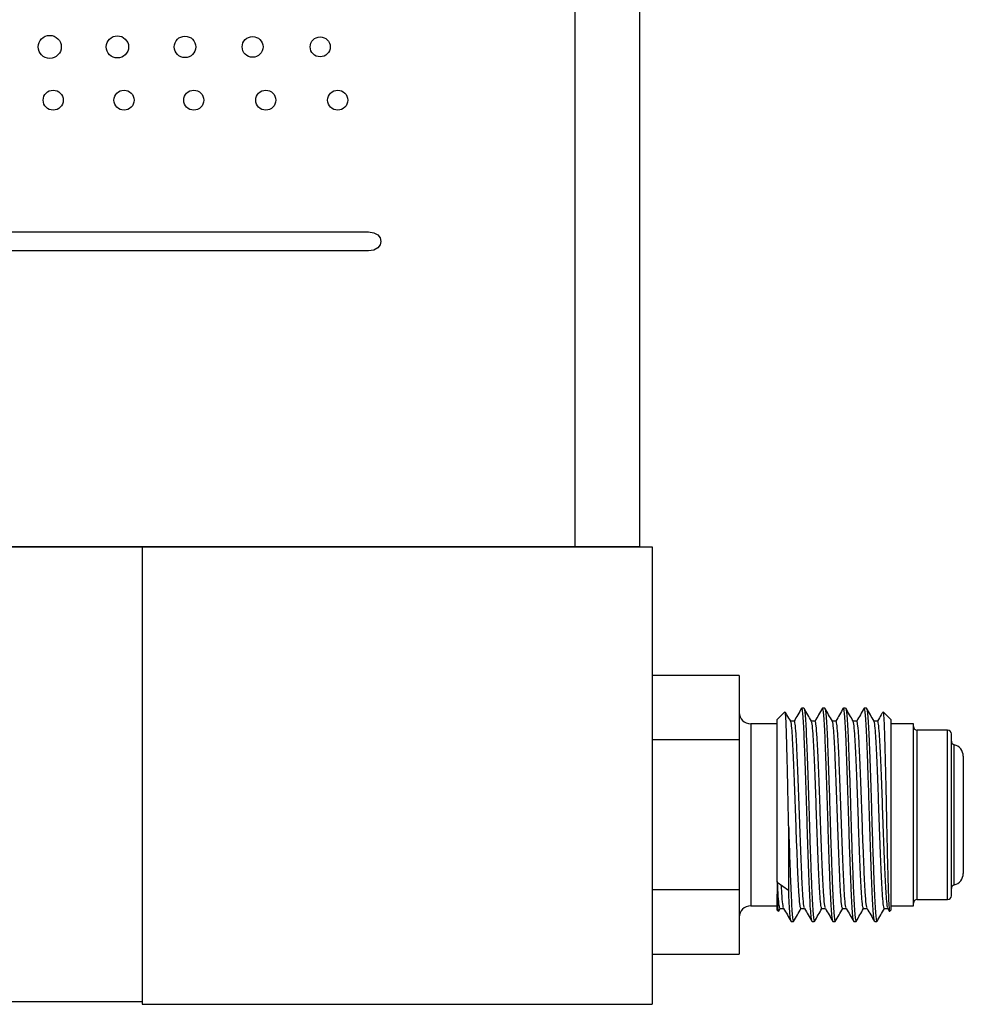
# Model space of a CAD drawing. Header units: inches. Extents: x 5.8 to 27.8, y 4.6 to 17.8.
# Tile 5 of 19: x 12.6 to 15.1, y 8.6 to 11.2. Entities that reach past the tile are written whole.
import ezdxf

# ---------------------------------------------------------------- set-up
doc = ezdxf.new("R2010")
doc.units = ezdxf.units.IN
doc.header["$LTSCALE"] = 2
doc.header["$MEASUREMENT"] = 0

msp = doc.modelspace()

# ---------------------------------------------------------------- linework, layer by layer
at = {"color": 7, "linetype": 'Continuous', "lineweight": 25}
for p, q in [((14.0767, 13.5055), (14.0767, 9.7745)), ((14.2467, 13.5055), (14.2467, 9.7745)), ((11.5327, 10.6048), (13.5322, 10.6047)), ((13.5322, 10.5547), (11.5327, 10.5548)), ((11.2207, 9.7745), (14.0767, 9.7745)), ((11.7954, 9.7733), (12.9354, 9.7733)), ((12.9354, 9.7733), (12.9354, 8.5733)), ((12.9354, 9.7733), (12.9354, 8.5663)), ((12.9354, 9.7733), (14.2804, 9.7733)), ((14.0767, 9.7745), (14.2467, 9.7745)), ((14.2804, 9.7733), (14.2804, 8.5663)), ((14.5104, 9.4343), (14.2804, 9.4343)), ((14.5104, 9.4343), (14.5104, 9.2646)), ((14.6309, 9.3383), (14.6104, 9.3178)), ((14.6808, 9.3478), (14.675, 9.3478)), ((14.7358, 9.3478), (14.73, 9.3478)), ((14.7908, 9.3478), (14.785, 9.3478)), ((14.8458, 9.3478), (14.84, 9.3478)), ((14.9104, 9.3178), (14.8899, 9.3383)), ((14.6104, 9.3063), (14.5404, 9.3063)), ((14.6104, 8.8884), (14.6104, 9.3178)), ((14.6554, 9.3138), (14.6456, 9.3138)), ((14.7104, 9.3138), (14.7006, 9.3138)), ((14.7654, 9.3138), (14.7556, 9.3138)), ((14.8204, 9.3138), (14.8106, 9.3138)), ((14.8754, 9.3138), (14.8656, 9.3138)), ((14.9104, 9.3178), (14.9104, 8.8148)), ((14.9698, 9.3063), (14.9104, 9.3063)), ((14.9698, 8.8263), (14.9698, 9.3063)), ((15.0598, 9.2898), (14.9798, 9.2898)), ((15.0698, 8.8528), (15.0698, 9.2798)), ((14.5104, 9.2646), (14.2804, 9.2646)), ((14.5104, 9.2646), (14.5104, 8.868)), ((15.1013, 9.2208), (15.1013, 8.9118)), ((14.6404, 9.0371), (14.6404, 8.8672)), ((14.6104, 8.8884), (14.6404, 8.8672)), ((14.5104, 8.868), (14.2804, 8.868)), ((14.5104, 8.868), (14.5104, 8.6983)), ((14.6407, 8.8672), (14.6404, 8.8672)), ((14.6104, 8.8148), (14.6104, 8.8572)), ((14.9798, 8.8428), (15.0598, 8.8428)), ((14.5404, 8.8263), (14.6104, 8.8263)), ((14.6104, 8.8148), (14.6133, 8.8119)), ((14.614, 8.8116), (14.6181, 8.8188)), ((14.6179, 8.8188), (14.6277, 8.8188)), ((14.6729, 8.8188), (14.6827, 8.8188)), ((14.7279, 8.8188), (14.7377, 8.8188)), ((14.7829, 8.8188), (14.7927, 8.8188)), ((14.8379, 8.8188), (14.8477, 8.8188)), ((14.8929, 8.8188), (14.9027, 8.8188)), ((14.9024, 8.8192), (14.9068, 8.8116)), ((14.9075, 8.8119), (14.9104, 8.8148)), ((14.9104, 8.8263), (14.9698, 8.8263)), ((14.6475, 8.7848), (14.6533, 8.7848)), ((14.7025, 8.7848), (14.7083, 8.7848)), ((14.7575, 8.7848), (14.7633, 8.7848)), ((14.8125, 8.7848), (14.8183, 8.7848)), ((14.8675, 8.7848), (14.8733, 8.7848)), ((14.2804, 8.6983), (14.5104, 8.6983)), ((11.7954, 8.5733), (12.9354, 8.5733)), ((12.9354, 8.5663), (14.2804, 8.5663))]:
    msp.add_line(p, q, dxfattribs=at)
at = {"color": 8, "linetype": 'Continuous', "lineweight": 25}
for p, q in [((14.5404, 9.3063), (14.5404, 8.8263)), ((14.9798, 8.8428), (14.9798, 9.2898)), ((15.0598, 8.8428), (15.0598, 9.2898)), ((15.0774, 8.8812), (15.0774, 9.2514))]:
    msp.add_line(p, q, dxfattribs=at)
at = {"color": 7, "linetype": 'Continuous', "lineweight": 25}
for centre, radius, start, end in [((14.5404, 9.3363), 0.03, 180, 270), ((14.9798, 9.2998), 0.01, 180, 270), ((15.0598, 9.2798), 0.01, 0, 90), ((15.0798, 9.2611), 0.01, 180, 256.0566), ((15.0698, 9.2208), 0.0315, 0, 76.0566), ((15.0698, 8.9118), 0.0315, 283.9434, 0), ((15.0798, 8.8715), 0.01, 103.9434, 180), ((14.9798, 8.8328), 0.01, 90, 180), ((15.0598, 8.8528), 0.01, 270, 0), ((14.5404, 8.7963), 0.03, 90, 180)]:
    msp.add_arc(centre, radius, start, end, dxfattribs=at)
for points in [[(12.6608, 11.0929), (12.6608, 11.1096), (12.6745, 11.1232), (12.6913, 11.1232)], [(12.6913, 11.1232), (12.7081, 11.1232), (12.7218, 11.1096), (12.7218, 11.0929)], [(12.8402, 11.0929), (12.8402, 11.1091), (12.8534, 11.1222), (12.8697, 11.1222)], [(12.8697, 11.1222), (12.8859, 11.1222), (12.8992, 11.1091), (12.8992, 11.0929)], [(13.0195, 11.0929), (13.0195, 11.1085), (13.0323, 11.1212), (13.048, 11.1212)], [(13.048, 11.1212), (13.0637, 11.1212), (13.0765, 11.1085), (13.0765, 11.0929)], [(13.1989, 11.0929), (13.1989, 11.108), (13.2112, 11.1202), (13.2264, 11.1202)], [(13.2264, 11.1202), (13.2416, 11.1202), (13.2539, 11.108), (13.2539, 11.0929)], [(13.3782, 11.0929), (13.3782, 11.1074), (13.3901, 11.1192), (13.4048, 11.1192)], [(13.4048, 11.1192), (13.4194, 11.1192), (13.4313, 11.1074), (13.4313, 11.0929)], [(12.6913, 11.0626), (12.6745, 11.0626), (12.6608, 11.0762), (12.6608, 11.0929)], [(12.7218, 11.0929), (12.7218, 11.0762), (12.7081, 11.0626), (12.6913, 11.0626)], [(12.8697, 11.0636), (12.8534, 11.0636), (12.8402, 11.0767), (12.8402, 11.0929)], [(12.8992, 11.0929), (12.8992, 11.0767), (12.8859, 11.0636), (12.8697, 11.0636)], [(13.048, 11.0646), (13.0323, 11.0646), (13.0195, 11.0773), (13.0195, 11.0929)], [(13.0765, 11.0929), (13.0765, 11.0773), (13.0637, 11.0646), (13.048, 11.0646)], [(13.2264, 11.0656), (13.2112, 11.0656), (13.1989, 11.0778), (13.1989, 11.0929)], [(13.2539, 11.0929), (13.2539, 11.0778), (13.2416, 11.0656), (13.2264, 11.0656)], [(13.4048, 11.0666), (13.3901, 11.0666), (13.3782, 11.0784), (13.3782, 11.0929)], [(13.4313, 11.0929), (13.4313, 11.0784), (13.4194, 11.0666), (13.4048, 11.0666)], [(12.6739, 10.9523), (12.6739, 10.9668), (12.6858, 10.9786), (12.7004, 10.9786)], [(12.7004, 10.9786), (12.715, 10.9786), (12.7269, 10.9668), (12.7269, 10.9523)], [(12.8607, 10.9523), (12.8607, 10.9668), (12.8726, 10.9786), (12.8872, 10.9786)], [(12.8872, 10.9786), (12.9018, 10.9786), (12.9137, 10.9668), (12.9137, 10.9523)], [(13.0446, 10.9523), (13.0446, 10.9668), (13.0565, 10.9786), (13.0711, 10.9786)], [(13.0711, 10.9786), (13.0857, 10.9786), (13.0976, 10.9668), (13.0976, 10.9523)], [(13.2345, 10.9523), (13.2345, 10.9668), (13.2464, 10.9786), (13.261, 10.9786)], [(13.261, 10.9786), (13.2757, 10.9786), (13.2875, 10.9668), (13.2875, 10.9523)], [(13.4244, 10.9522), (13.4244, 10.9668), (13.4363, 10.9786), (13.451, 10.9786)], [(13.451, 10.9786), (13.4656, 10.9786), (13.4774, 10.9668), (13.4774, 10.9522)], [(12.7004, 10.9259), (12.6858, 10.9259), (12.6739, 10.9377), (12.6739, 10.9523)], [(12.7269, 10.9523), (12.7269, 10.9377), (12.715, 10.9259), (12.7004, 10.9259)], [(12.8872, 10.9259), (12.8726, 10.9259), (12.8607, 10.9377), (12.8607, 10.9523)], [(12.9137, 10.9523), (12.9137, 10.9377), (12.9018, 10.9259), (12.8872, 10.9259)], [(13.0711, 10.9259), (13.0565, 10.9259), (13.0446, 10.9377), (13.0446, 10.9523)], [(13.0976, 10.9523), (13.0976, 10.9377), (13.0857, 10.9259), (13.0711, 10.9259)], [(13.261, 10.9259), (13.2464, 10.9259), (13.2345, 10.9377), (13.2345, 10.9523)], [(13.2875, 10.9523), (13.2875, 10.9377), (13.2757, 10.9259), (13.261, 10.9259)], [(13.4509, 10.9259), (13.4363, 10.9259), (13.4244, 10.9377), (13.4244, 10.9522)], [(13.4774, 10.9522), (13.4774, 10.9377), (13.4656, 10.9259), (13.4509, 10.9259)], [(13.5322, 10.6047), (13.5761, 10.6047), (13.5761, 10.5547), (13.5322, 10.5547)], [(14.6104, 8.8905), (14.6104, 8.8781), (14.6104, 8.867), (14.6104, 8.8572)]]:
    msp.add_open_spline(points, degree=3, dxfattribs=at)
for points, knots in [([(14.6404, 9.0371), (14.6401, 9.0527), (14.6395, 9.0843), (14.6386, 9.1311), (14.6376, 9.1763), (14.6366, 9.2176), (14.6357, 9.2546), (14.6348, 9.2857), (14.6338, 9.3105), (14.6329, 9.3276), (14.632, 9.3376), (14.6314, 9.3379), (14.6311, 9.338)], [0, 0, 0, 0, 0.1008886, 0.2047268, 0.3056248, 0.4095082, 0.509449, 0.6123088, 0.7116707, 0.8139751, 0.912354, 1, 1, 1, 1]), ([(14.6459, 9.3133), (14.6426, 9.319), (14.6379, 9.3271), (14.6332, 9.3352), (14.6318, 9.3376)], [0, 0, 0, 0, 0.7004997, 1, 1, 1, 1]), ([(14.6746, 9.3474), (14.6713, 9.3417), (14.6648, 9.3305), (14.6583, 9.3193), (14.6552, 9.3138)], [0, 0, 0, 0, 0.506632, 1, 1, 1, 1]), ([(14.7021, 8.7862), (14.7017, 8.787), (14.7007, 8.789), (14.6991, 8.8047), (14.6973, 8.8308), (14.6957, 8.866), (14.694, 8.9087), (14.6922, 8.9578), (14.6904, 9.0112), (14.6888, 9.0663), (14.6871, 9.1214), (14.6853, 9.1747), (14.6836, 9.2238), (14.6819, 9.2666), (14.6802, 9.3017), (14.6785, 9.3282), (14.6767, 9.3437), (14.6754, 9.3496), (14.6747, 9.3469), (14.6746, 9.3463)], [0, 0, 0, 0, 0.045076, 0.108184, 0.171291, 0.233184, 0.295076, 0.358184, 0.421291, 0.483184, 0.545076, 0.608184, 0.671291, 0.733184, 0.795076, 0.858184, 0.921291, 0.983184, 1, 1, 1, 1]), ([(14.6808, 9.3478), (14.6813, 9.3467), (14.6824, 9.3447), (14.6842, 9.3279), (14.686, 9.3018), (14.6876, 9.2666), (14.6893, 9.2238), (14.6911, 9.1747), (14.6929, 9.1214), (14.6943, 9.0747), (14.6957, 9.0255), (14.6974, 8.9737), (14.6995, 8.9157), (14.7013, 8.8678), (14.7031, 8.8309), (14.7048, 8.8044), (14.7066, 8.7889), (14.7079, 8.783), (14.7086, 8.7856), (14.7087, 8.7862)], [0, 0, 0, 0, 0.060874, 0.122944, 0.185013, 0.245887, 0.306761, 0.368831, 0.4309, 0.491774, 0.524363, 0.595555, 0.667243, 0.737583, 0.798457, 0.860527, 0.922596, 0.98347, 1, 1, 1, 1]), ([(14.7009, 9.3133), (14.6976, 9.319), (14.6911, 9.3304), (14.6845, 9.3417), (14.6812, 9.3474)], [0, 0, 0, 0, 0.499962, 1, 1, 1, 1]), ([(14.7296, 9.3474), (14.7263, 9.3417), (14.7198, 9.3305), (14.7133, 9.3193), (14.7102, 9.3138)], [0, 0, 0, 0, 0.506632, 1, 1, 1, 1]), ([(14.7571, 8.7862), (14.7567, 8.787), (14.7557, 8.789), (14.7541, 8.8047), (14.7523, 8.8308), (14.7507, 8.866), (14.749, 8.9087), (14.7472, 8.9578), (14.7454, 9.0112), (14.7438, 9.0663), (14.7421, 9.1214), (14.7403, 9.1747), (14.7386, 9.2238), (14.7369, 9.2666), (14.7352, 9.3017), (14.7335, 9.3282), (14.7317, 9.3437), (14.7304, 9.3496), (14.7297, 9.3469), (14.7296, 9.3463)], [0, 0, 0, 0, 0.045076, 0.108184, 0.171291, 0.233184, 0.295076, 0.358184, 0.421291, 0.483184, 0.545076, 0.608184, 0.671291, 0.733184, 0.795076, 0.858184, 0.921291, 0.983184, 1, 1, 1, 1]), ([(14.7358, 9.3478), (14.7363, 9.3467), (14.7374, 9.3447), (14.7392, 9.3279), (14.741, 9.3018), (14.7426, 9.2666), (14.7443, 9.2238), (14.7461, 9.1747), (14.7479, 9.1214), (14.7493, 9.0747), (14.7507, 9.0255), (14.7524, 8.9737), (14.7545, 8.9157), (14.7563, 8.8678), (14.7581, 8.8309), (14.7598, 8.8044), (14.7616, 8.7889), (14.7629, 8.783), (14.7636, 8.7856), (14.7637, 8.7862)], [0, 0, 0, 0, 0.060874, 0.122944, 0.185013, 0.245887, 0.306761, 0.368831, 0.4309, 0.491774, 0.524363, 0.595555, 0.667243, 0.737583, 0.798457, 0.860527, 0.922596, 0.98347, 1, 1, 1, 1]), ([(14.7559, 9.3133), (14.7526, 9.319), (14.7461, 9.3304), (14.7395, 9.3417), (14.7362, 9.3474)], [0, 0, 0, 0, 0.499962, 1, 1, 1, 1]), ([(14.7846, 9.3474), (14.7813, 9.3417), (14.7748, 9.3305), (14.7683, 9.3193), (14.7652, 9.3138)], [0, 0, 0, 0, 0.506632, 1, 1, 1, 1]), ([(14.8121, 8.7862), (14.8117, 8.787), (14.8107, 8.789), (14.8091, 8.8047), (14.8073, 8.8308), (14.8057, 8.866), (14.804, 8.9087), (14.8022, 8.9578), (14.8004, 9.0112), (14.7988, 9.0663), (14.7971, 9.1214), (14.7953, 9.1747), (14.7936, 9.2238), (14.7919, 9.2666), (14.7902, 9.3017), (14.7885, 9.3282), (14.7867, 9.3437), (14.7854, 9.3496), (14.7847, 9.3469), (14.7846, 9.3463)], [0, 0, 0, 0, 0.045076, 0.108184, 0.171291, 0.233184, 0.295076, 0.358184, 0.421291, 0.483184, 0.545076, 0.608184, 0.671291, 0.733184, 0.795076, 0.858184, 0.921291, 0.983184, 1, 1, 1, 1]), ([(14.7908, 9.3478), (14.7913, 9.3467), (14.7924, 9.3447), (14.7942, 9.3279), (14.796, 9.3018), (14.7976, 9.2666), (14.7993, 9.2238), (14.8011, 9.1747), (14.8029, 9.1214), (14.8043, 9.0747), (14.8057, 9.0255), (14.8074, 8.9737), (14.8095, 8.9157), (14.8113, 8.8678), (14.8131, 8.8309), (14.8148, 8.8044), (14.8166, 8.7889), (14.8179, 8.783), (14.8186, 8.7856), (14.8187, 8.7862)], [0, 0, 0, 0, 0.060874, 0.122944, 0.185013, 0.245887, 0.306761, 0.368831, 0.4309, 0.491774, 0.524363, 0.595555, 0.667243, 0.737583, 0.798457, 0.860527, 0.922596, 0.98347, 1, 1, 1, 1]), ([(14.8109, 9.3133), (14.8076, 9.319), (14.8011, 9.3304), (14.7945, 9.3417), (14.7912, 9.3474)], [0, 0, 0, 0, 0.499962, 1, 1, 1, 1]), ([(14.8396, 9.3474), (14.8363, 9.3417), (14.8298, 9.3305), (14.8233, 9.3193), (14.8202, 9.3138)], [0, 0, 0, 0, 0.506632, 1, 1, 1, 1]), ([(14.8671, 8.7862), (14.8667, 8.787), (14.8657, 8.789), (14.8641, 8.8047), (14.8623, 8.8308), (14.8607, 8.866), (14.859, 8.9087), (14.8572, 8.9578), (14.8554, 9.0112), (14.8538, 9.0663), (14.8521, 9.1214), (14.8503, 9.1747), (14.8486, 9.2238), (14.8469, 9.2666), (14.8452, 9.3017), (14.8435, 9.3282), (14.8417, 9.3437), (14.8404, 9.3496), (14.8397, 9.3469), (14.8396, 9.3463)], [0, 0, 0, 0, 0.045076, 0.108184, 0.171291, 0.233184, 0.295076, 0.358184, 0.421291, 0.483184, 0.545076, 0.608184, 0.671291, 0.733184, 0.795076, 0.858184, 0.921291, 0.983184, 1, 1, 1, 1]), ([(14.8458, 9.3478), (14.8463, 9.3467), (14.8474, 9.3447), (14.8492, 9.3279), (14.851, 9.3018), (14.8526, 9.2666), (14.8543, 9.2238), (14.8561, 9.1747), (14.8579, 9.1214), (14.8593, 9.0747), (14.8607, 9.0255), (14.8624, 8.9737), (14.8645, 8.9157), (14.8663, 8.8678), (14.8681, 8.8309), (14.8698, 8.8044), (14.8716, 8.7889), (14.8729, 8.783), (14.8736, 8.7856), (14.8737, 8.7862)], [0, 0, 0, 0, 0.060874, 0.122944, 0.185013, 0.245887, 0.306761, 0.368831, 0.4309, 0.491774, 0.524363, 0.595555, 0.667243, 0.737583, 0.798457, 0.860527, 0.922596, 0.98347, 1, 1, 1, 1]), ([(14.8659, 9.3133), (14.8626, 9.319), (14.8561, 9.3304), (14.8495, 9.3417), (14.8462, 9.3474)], [0, 0, 0, 0, 0.499962, 1, 1, 1, 1]), ([(14.8889, 9.3376), (14.8875, 9.3352), (14.8829, 9.3273), (14.8783, 9.3193), (14.8752, 9.3138)], [0, 0, 0, 0, 0.305068, 1, 1, 1, 1]), ([(14.8897, 9.338), (14.8897, 9.3381), (14.8901, 9.3391), (14.8907, 9.3332), (14.8917, 9.3203), (14.8926, 9.2993), (14.8936, 9.2723), (14.8945, 9.2391), (14.8954, 9.2015), (14.8964, 9.16), (14.8974, 9.1165), (14.8983, 9.0714), (14.8992, 9.0269), (14.9002, 8.9834), (14.9011, 8.943), (14.9021, 8.9062), (14.903, 8.8744), (14.9039, 8.8481), (14.9049, 8.8284), (14.9058, 8.8161), (14.9066, 8.8107), (14.907, 8.812), (14.9071, 8.8123)], [0, 0, 0, 0, 0.00761, 0.06266, 0.119358, 0.173586, 0.229386, 0.283615, 0.339456, 0.393026, 0.448162, 0.501515, 0.556431, 0.609402, 0.66394, 0.716418, 0.770419, 0.822788, 0.876723, 0.928327, 0.981426, 1, 1, 1, 1]), ([(14.6729, 8.8188), (14.6722, 8.8204), (14.6707, 8.8237), (14.6683, 8.8497), (14.666, 8.8892), (14.6638, 8.9411), (14.6614, 9.0015), (14.6591, 9.0663), (14.6569, 9.1311), (14.6545, 9.1914), (14.6523, 9.2434), (14.65, 9.2828), (14.6478, 9.3074), (14.6465, 9.3105), (14.6459, 9.3119)], [0, 0, 0, 0, 0.084449, 0.170368, 0.254817, 0.339267, 0.425186, 0.509635, 0.594084, 0.680003, 0.764452, 0.848902, 0.934821, 1, 1, 1, 1]), ([(14.6824, 8.8207), (14.6818, 8.822), (14.6805, 8.8252), (14.6783, 8.8498), (14.676, 8.8892), (14.6738, 8.9411), (14.6714, 9.0015), (14.6691, 9.0663), (14.6669, 9.1311), (14.6645, 9.1914), (14.6623, 9.2433), (14.66, 9.2829), (14.6576, 9.3089), (14.6561, 9.3122), (14.6554, 9.3138)], [0, 0, 0, 0, 0.065165, 0.151085, 0.235536, 0.319986, 0.405907, 0.490357, 0.574808, 0.660728, 0.745179, 0.829629, 0.915549, 1, 1, 1, 1]), ([(14.7279, 8.8188), (14.7272, 8.8204), (14.7257, 8.8237), (14.7233, 8.8497), (14.721, 8.8892), (14.7188, 8.9411), (14.7164, 9.0015), (14.7141, 9.0663), (14.7119, 9.1311), (14.7095, 9.1914), (14.7073, 9.2434), (14.705, 9.2828), (14.7028, 9.3074), (14.7015, 9.3105), (14.7009, 9.3119)], [0, 0, 0, 0, 0.084449, 0.170368, 0.254817, 0.339267, 0.425186, 0.509635, 0.594084, 0.680003, 0.764452, 0.848902, 0.934821, 1, 1, 1, 1]), ([(14.7374, 8.8207), (14.7368, 8.822), (14.7355, 8.8252), (14.7333, 8.8498), (14.731, 8.8892), (14.7288, 8.9411), (14.7264, 9.0015), (14.7241, 9.0663), (14.7219, 9.1311), (14.7195, 9.1914), (14.7173, 9.2433), (14.715, 9.2829), (14.7126, 9.3089), (14.7111, 9.3122), (14.7104, 9.3138)], [0, 0, 0, 0, 0.065165, 0.151085, 0.235536, 0.319986, 0.405907, 0.490357, 0.574808, 0.660728, 0.745179, 0.829629, 0.915549, 1, 1, 1, 1]), ([(14.7829, 8.8188), (14.7822, 8.8204), (14.7807, 8.8237), (14.7783, 8.8497), (14.776, 8.8892), (14.7738, 8.9411), (14.7714, 9.0015), (14.7691, 9.0663), (14.7669, 9.1311), (14.7645, 9.1914), (14.7623, 9.2434), (14.76, 9.2828), (14.7578, 9.3074), (14.7565, 9.3105), (14.7559, 9.3119)], [0, 0, 0, 0, 0.084449, 0.170368, 0.254817, 0.339267, 0.425186, 0.509635, 0.594084, 0.680003, 0.764452, 0.848902, 0.934821, 1, 1, 1, 1]), ([(14.7924, 8.8207), (14.7918, 8.822), (14.7905, 8.8252), (14.7883, 8.8498), (14.786, 8.8892), (14.7838, 8.9411), (14.7814, 9.0015), (14.7791, 9.0663), (14.7769, 9.1311), (14.7745, 9.1914), (14.7723, 9.2433), (14.77, 9.2829), (14.7676, 9.3089), (14.7661, 9.3122), (14.7654, 9.3138)], [0, 0, 0, 0, 0.065165, 0.151085, 0.235536, 0.319986, 0.405907, 0.490357, 0.574808, 0.660728, 0.745179, 0.829629, 0.915549, 1, 1, 1, 1]), ([(14.8379, 8.8188), (14.8372, 8.8204), (14.8357, 8.8237), (14.8333, 8.8497), (14.831, 8.8892), (14.8288, 8.9411), (14.8264, 9.0015), (14.8241, 9.0663), (14.8219, 9.1311), (14.8195, 9.1914), (14.8173, 9.2434), (14.815, 9.2828), (14.8128, 9.3074), (14.8115, 9.3105), (14.8109, 9.3119)], [0, 0, 0, 0, 0.084449, 0.170368, 0.254817, 0.339267, 0.425186, 0.509635, 0.594084, 0.680003, 0.764452, 0.848902, 0.934821, 1, 1, 1, 1]), ([(14.8474, 8.8207), (14.8468, 8.822), (14.8455, 8.8252), (14.8433, 8.8498), (14.841, 8.8892), (14.8388, 8.9411), (14.8364, 9.0015), (14.8341, 9.0663), (14.8319, 9.1311), (14.8295, 9.1914), (14.8273, 9.2433), (14.825, 9.2829), (14.8226, 9.3089), (14.8211, 9.3122), (14.8204, 9.3138)], [0, 0, 0, 0, 0.065165, 0.151085, 0.235536, 0.319986, 0.405907, 0.490357, 0.574808, 0.660728, 0.745179, 0.829629, 0.915549, 1, 1, 1, 1]), ([(14.8929, 8.8188), (14.8922, 8.8204), (14.8907, 8.8237), (14.8883, 8.8497), (14.886, 8.8892), (14.8838, 8.9411), (14.8814, 9.0015), (14.8791, 9.0663), (14.8769, 9.1311), (14.8745, 9.1914), (14.8723, 9.2434), (14.87, 9.2828), (14.8678, 9.3074), (14.8665, 9.3105), (14.8659, 9.3119)], [0, 0, 0, 0, 0.084449, 0.170368, 0.254817, 0.339267, 0.425186, 0.509635, 0.594084, 0.680003, 0.764452, 0.848902, 0.934821, 1, 1, 1, 1]), ([(14.9024, 8.8207), (14.9018, 8.822), (14.9005, 8.8252), (14.8983, 8.8498), (14.896, 8.8892), (14.8938, 8.9411), (14.8914, 9.0015), (14.8891, 9.0663), (14.8869, 9.1311), (14.8845, 9.1914), (14.8823, 9.2433), (14.88, 9.2829), (14.8776, 9.3089), (14.8761, 9.3122), (14.8754, 9.3138)], [0, 0, 0, 0, 0.065165, 0.151085, 0.235536, 0.319986, 0.405907, 0.490357, 0.574808, 0.660728, 0.745179, 0.829629, 0.915549, 1, 1, 1, 1]), ([(14.6404, 9.0371), (14.6411, 9.016), (14.6424, 8.9737), (14.6445, 8.9157), (14.6463, 8.8678), (14.6481, 8.8309), (14.6498, 8.8044), (14.6516, 8.7889), (14.6529, 8.783), (14.6536, 8.7856), (14.6537, 8.7862)], [0, 0, 0, 0, 0.149677, 0.300396, 0.448283, 0.576267, 0.706765, 0.837262, 0.965247, 1, 1, 1, 1]), ([(14.6179, 8.8188), (14.6172, 8.8205), (14.6157, 8.8239), (14.6133, 8.8482), (14.6119, 8.8751), (14.6112, 8.8879)], [0, 0, 0, 0, 0.34126, 0.688459, 1, 1, 1, 1]), ([(14.6274, 8.8207), (14.6268, 8.8221), (14.6255, 8.8254), (14.6235, 8.8465), (14.6222, 8.8705), (14.6216, 8.8805)], [0, 0, 0, 0, 0.306977, 0.711728, 1, 1, 1, 1]), ([(14.6471, 8.7862), (14.6467, 8.787), (14.6457, 8.789), (14.6441, 8.8048), (14.6423, 8.8304), (14.6412, 8.855), (14.6407, 8.8672)], [0, 0, 0, 0, 0.193307, 0.463942, 0.734576, 1, 1, 1, 1]), ([(14.6137, 8.8123), (14.6135, 8.8125), (14.613, 8.8128), (14.6122, 8.8216), (14.6113, 8.8362), (14.6107, 8.8501), (14.6104, 8.8572)], [0, 0, 0, 0, 0.1833476, 0.4783453, 0.7360682, 1, 1, 1, 1]), ([(14.6274, 8.8192), (14.6307, 8.8135), (14.6372, 8.8022), (14.6438, 8.7908), (14.6471, 8.7852)], [0, 0, 0, 0, 0.499962, 1, 1, 1, 1]), ([(14.6537, 8.7852), (14.657, 8.7908), (14.6635, 8.802), (14.6699, 8.8133), (14.6731, 8.8188)], [0, 0, 0, 0, 0.506622, 1, 1, 1, 1]), ([(14.6824, 8.8192), (14.6857, 8.8135), (14.6922, 8.8022), (14.6988, 8.7908), (14.7021, 8.7852)], [0, 0, 0, 0, 0.499962, 1, 1, 1, 1]), ([(14.7087, 8.7852), (14.712, 8.7908), (14.7185, 8.802), (14.7249, 8.8133), (14.7281, 8.8188)], [0, 0, 0, 0, 0.506622, 1, 1, 1, 1]), ([(14.7374, 8.8192), (14.7407, 8.8135), (14.7472, 8.8022), (14.7538, 8.7908), (14.7571, 8.7852)], [0, 0, 0, 0, 0.499962, 1, 1, 1, 1]), ([(14.7637, 8.7852), (14.767, 8.7908), (14.7735, 8.802), (14.7799, 8.8133), (14.7831, 8.8188)], [0, 0, 0, 0, 0.506622, 1, 1, 1, 1]), ([(14.7924, 8.8192), (14.7957, 8.8135), (14.8022, 8.8022), (14.8088, 8.7908), (14.8121, 8.7852)], [0, 0, 0, 0, 0.499962, 1, 1, 1, 1]), ([(14.8187, 8.7852), (14.822, 8.7908), (14.8285, 8.802), (14.8349, 8.8133), (14.8381, 8.8188)], [0, 0, 0, 0, 0.506622, 1, 1, 1, 1]), ([(14.8474, 8.8192), (14.8507, 8.8135), (14.8572, 8.8022), (14.8638, 8.7908), (14.8671, 8.7852)], [0, 0, 0, 0, 0.499962, 1, 1, 1, 1]), ([(14.8737, 8.7852), (14.877, 8.7908), (14.8835, 8.802), (14.8899, 8.8133), (14.8931, 8.8188)], [0, 0, 0, 0, 0.506622, 1, 1, 1, 1])]:
    msp.add_open_spline(points, degree=3, knots=knots, dxfattribs=at)

doc.saveas('drawing.dxf')
